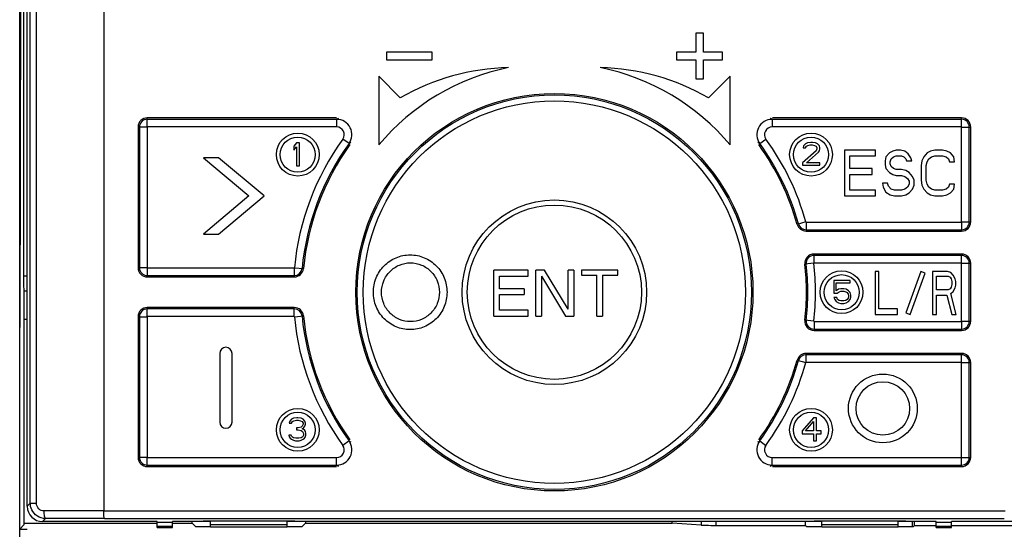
# Model space of a CAD drawing. Header units: millimetres. Extents: x 1117 to 38156, y -1945 to 7303.
# Tile 150 of 256: x 5528 to 5592, y 745 to 778. Entities that reach past the tile are written whole.
import ezdxf

# ---------------------------------------------------------------- set-up
doc = ezdxf.new("R2010")
doc.units = ezdxf.units.MM

msp = doc.modelspace()

# ---------------------------------------------------------------- linework, layer by layer
at = {"linetype": 'Continuous'}
for p, q in [((5527.911, 669.35), (5527.911, 837.85)), ((5533.411, 824.943), (5533.411, 746.359)), ((5528.606, 746.844), (5528.606, 823.911)), ((5529.007, 746.844), (5529.007, 823.911)), ((5528.411, 746.65), (5528.411, 821.45)), ((5528.019, 794.838), (5527.911, 758.35)), ((5528.164, 794.983), (5528.164, 761.717)), ((5572.661, 777.6), (5572.161, 777.6)), ((5572.161, 777.6), (5572.161, 776.35)), ((5572.661, 776.35), (5572.661, 777.6)), ((5554.911, 776.35), (5551.911, 776.35)), ((5551.911, 776.35), (5551.911, 775.85)), ((5554.911, 775.85), (5554.911, 776.35)), ((5572.161, 776.35), (5570.911, 776.35)), ((5570.911, 776.35), (5570.911, 775.85)), ((5573.911, 776.35), (5572.661, 776.35)), ((5573.911, 775.85), (5573.911, 776.35)), ((5551.911, 775.85), (5554.911, 775.85)), ((5570.911, 775.85), (5572.161, 775.85)), ((5572.161, 775.85), (5572.161, 774.6)), ((5572.661, 775.85), (5573.911, 775.85)), ((5572.661, 774.6), (5572.661, 775.85)), ((5552.825, 773.366), (5551.411, 774.781)), ((5551.411, 774.781), (5551.411, 770.281)), ((5574.411, 774.781), (5572.997, 773.366)), ((5574.411, 770.281), (5574.411, 774.781)), ((5572.161, 774.6), (5572.661, 774.6)), ((5548.64, 772.05), (5536.261, 772.05)), ((5536.261, 771.459), (5536.261, 772.05)), ((5548.657, 771.958), (5536.261, 771.958)), ((5548.657, 771.958), (5548.657, 771.459)), ((5548.754, 772.008), (5548.79, 772.026)), ((5577.068, 772.008), (5577.032, 772.026)), ((5589.561, 771.958), (5577.165, 771.958)), ((5577.165, 771.958), (5577.165, 771.459)), ((5589.561, 772.05), (5577.183, 772.05)), ((5589.561, 771.459), (5589.561, 772.05)), ((5536.253, 771.45), (5535.661, 771.45)), ((5535.661, 771.45), (5535.661, 762.25)), ((5535.753, 771.45), (5535.753, 762.25)), ((5536.253, 771.45), (5536.253, 762.25)), ((5548.657, 771.459), (5536.261, 771.459)), ((5589.561, 771.459), (5577.165, 771.459)), ((5589.57, 771.45), (5590.161, 771.45)), ((5589.57, 765.25), (5589.57, 771.45)), ((5590.07, 765.25), (5590.07, 771.45)), ((5590.161, 765.25), (5590.161, 771.45)), ((5546.039, 770.42), (5545.851, 770.196)), ((5545.851, 770.196), (5545.851, 769.941)), ((5546.226, 770.42), (5546.039, 770.42)), ((5546.226, 768.92), (5546.226, 770.42)), ((5549.467, 770.373), (5549.062, 770.666)), ((5576.355, 770.373), (5576.76, 770.666)), ((5579.224, 770.226), (5579.192, 770.099)), ((5579.349, 770.354), (5579.224, 770.226)), ((5579.474, 770.418), (5579.349, 770.354)), ((5579.349, 770.099), (5579.411, 770.195)), ((5579.411, 770.195), (5579.505, 770.258)), ((5579.692, 770.45), (5579.474, 770.418)), ((5579.505, 770.258), (5579.661, 770.29)), ((5579.661, 770.29), (5579.786, 770.29)), ((5579.817, 770.45), (5579.692, 770.45)), ((5579.786, 770.29), (5579.942, 770.258)), ((5580.005, 770.418), (5579.817, 770.45)), ((5579.942, 770.258), (5580.036, 770.195)), ((5580.13, 770.354), (5580.005, 770.418)), ((5580.036, 770.195), (5580.099, 770.099)), ((5580.255, 770.226), (5580.13, 770.354)), ((5580.286, 770.099), (5580.255, 770.226)), ((5545.851, 769.941), (5546.039, 770.165)), ((5546.039, 770.165), (5546.039, 768.92)), ((5580.036, 769.907), (5579.161, 769.109)), ((5579.192, 770.099), (5579.349, 770.099)), ((5579.411, 769.109), (5580.192, 769.812)), ((5580.099, 770.035), (5580.036, 769.907)), ((5580.099, 770.099), (5580.099, 770.035)), ((5580.192, 769.812), (5580.255, 769.907)), ((5580.255, 769.907), (5580.286, 770.035)), ((5580.286, 770.035), (5580.286, 770.099)), ((5583.936, 769.95), (5581.911, 769.95)), ((5581.911, 769.95), (5581.911, 766.95)), ((5582.249, 769.567), (5583.936, 769.567)), ((5582.249, 768.737), (5582.249, 769.567)), ((5583.936, 769.567), (5583.936, 769.95)), ((5584.836, 769.758), (5584.611, 769.503)), ((5585.061, 769.886), (5584.836, 769.758)), ((5585.286, 769.95), (5585.061, 769.886)), ((5585.117, 769.503), (5585.286, 769.567)), ((5585.567, 769.95), (5585.286, 769.95)), ((5585.286, 769.567), (5585.624, 769.567)), ((5585.849, 769.886), (5585.567, 769.95)), ((5585.624, 769.567), (5585.792, 769.503)), ((5586.074, 769.695), (5585.849, 769.886)), ((5586.242, 769.439), (5586.074, 769.695)), ((5587.311, 769.758), (5587.086, 769.503)), ((5587.536, 769.886), (5587.311, 769.758)), ((5587.817, 769.95), (5587.536, 769.886)), ((5587.592, 769.503), (5587.817, 769.567)), ((5588.324, 769.95), (5587.817, 769.95)), ((5587.817, 769.567), (5588.324, 769.567)), ((5588.605, 769.886), (5588.324, 769.95)), ((5588.324, 769.567), (5588.549, 769.503)), ((5588.83, 769.758), (5588.605, 769.886)), ((5589.055, 769.503), (5588.83, 769.758)), ((5540.932, 769.45), (5539.932, 769.45)), ((5539.932, 769.45), (5542.911, 766.95)), ((5543.911, 766.95), (5540.932, 769.45)), ((5546.039, 768.92), (5546.226, 768.92)), ((5579.161, 769.109), (5579.161, 768.95)), ((5579.161, 768.95), (5580.286, 768.95)), ((5580.286, 769.109), (5579.411, 769.109)), ((5580.286, 768.95), (5580.286, 769.109)), ((5584.611, 769.503), (5584.555, 769.248)), ((5584.555, 769.248), (5584.555, 768.992)), ((5584.555, 768.992), (5584.611, 768.737)), ((5584.892, 769.184), (5584.949, 769.375)), ((5584.892, 769.056), (5584.892, 769.184)), ((5584.949, 768.865), (5584.892, 769.056)), ((5584.949, 769.375), (5585.117, 769.503)), ((5585.792, 769.503), (5585.905, 769.375)), ((5585.905, 769.375), (5585.961, 769.248)), ((5585.961, 769.248), (5586.299, 769.248)), ((5586.299, 769.248), (5586.242, 769.439)), ((5586.974, 769.248), (5586.917, 768.929)), ((5586.917, 768.929), (5586.917, 767.971)), ((5587.086, 769.503), (5586.974, 769.248)), ((5587.255, 768.929), (5587.311, 769.184)), ((5587.255, 767.971), (5587.255, 768.929)), ((5587.311, 769.184), (5587.424, 769.375)), ((5587.424, 769.375), (5587.592, 769.503)), ((5588.549, 769.503), (5588.717, 769.375)), ((5588.717, 769.375), (5588.774, 769.184)), ((5588.774, 769.184), (5589.111, 769.184)), ((5589.111, 769.184), (5589.055, 769.503)), ((5583.711, 768.737), (5582.249, 768.737)), ((5582.249, 768.354), (5583.711, 768.354)), ((5582.249, 767.333), (5582.249, 768.354)), ((5583.711, 768.354), (5583.711, 768.737)), ((5584.611, 768.737), (5584.836, 768.482)), ((5584.836, 768.482), (5585.061, 768.354)), ((5585.117, 768.737), (5584.949, 768.865)), ((5585.061, 768.354), (5585.286, 768.29)), ((5585.286, 768.673), (5585.117, 768.737)), ((5585.624, 768.673), (5585.286, 768.673)), ((5585.286, 768.29), (5585.624, 768.29)), ((5585.905, 768.609), (5585.624, 768.673)), ((5585.624, 768.29), (5585.849, 768.226)), ((5586.13, 768.482), (5585.905, 768.609)), ((5586.355, 768.226), (5586.13, 768.482)), ((5584.724, 767.78), (5584.386, 767.78)), ((5584.386, 767.78), (5584.442, 767.524)), ((5584.78, 767.588), (5584.724, 767.78)), ((5585.849, 768.226), (5586.017, 768.099)), ((5586.017, 768.099), (5586.13, 767.907)), ((5586.13, 767.716), (5586.017, 767.524)), ((5586.13, 767.907), (5586.13, 767.716)), ((5586.467, 767.971), (5586.355, 768.226)), ((5586.355, 767.397), (5586.467, 767.652)), ((5586.467, 767.652), (5586.467, 767.971)), ((5586.917, 767.971), (5586.974, 767.652)), ((5586.974, 767.652), (5587.086, 767.397)), ((5587.311, 767.716), (5587.255, 767.971)), ((5587.424, 767.524), (5587.311, 767.716)), ((5588.774, 767.716), (5588.717, 767.524)), ((5589.111, 767.716), (5588.774, 767.716)), ((5589.055, 767.397), (5589.111, 767.716)), ((5583.936, 767.333), (5582.249, 767.333)), ((5583.936, 766.95), (5583.936, 767.333)), ((5584.442, 767.524), (5584.611, 767.205)), ((5584.611, 767.205), (5584.892, 767.014)), ((5584.949, 767.397), (5584.78, 767.588)), ((5584.892, 767.014), (5585.174, 766.95)), ((5585.174, 767.333), (5584.949, 767.397)), ((5585.624, 767.333), (5585.174, 767.333)), ((5585.849, 767.397), (5585.624, 767.333)), ((5585.624, 766.95), (5585.905, 767.014)), ((5586.017, 767.524), (5585.849, 767.397)), ((5585.905, 767.014), (5586.13, 767.141)), ((5586.13, 767.141), (5586.355, 767.397)), ((5587.086, 767.397), (5587.311, 767.141)), ((5587.311, 767.141), (5587.536, 767.014)), ((5587.592, 767.397), (5587.424, 767.524)), ((5587.536, 767.014), (5587.817, 766.95)), ((5587.817, 767.333), (5587.592, 767.397)), ((5588.324, 767.333), (5587.817, 767.333)), ((5588.549, 767.397), (5588.324, 767.333)), ((5588.324, 766.95), (5588.605, 767.014)), ((5588.717, 767.524), (5588.549, 767.397)), ((5588.605, 767.014), (5588.83, 767.141)), ((5588.83, 767.141), (5589.055, 767.397)), ((5542.911, 766.95), (5539.932, 764.45)), ((5540.932, 764.45), (5543.911, 766.95)), ((5581.911, 766.95), (5583.936, 766.95)), ((5585.174, 766.95), (5585.624, 766.95)), ((5587.817, 766.95), (5588.324, 766.95)), ((5579.373, 765.248), (5578.803, 765.088)), ((5579.381, 765.241), (5589.561, 765.241)), ((5579.381, 765.241), (5579.381, 764.65)), ((5589.561, 765.241), (5589.561, 764.65)), ((5589.57, 765.25), (5590.161, 765.25)), ((5539.932, 764.45), (5540.932, 764.45)), ((5579.381, 764.741), (5589.561, 764.741)), ((5579.381, 764.65), (5589.561, 764.65)), ((5589.561, 763.15), (5579.905, 763.15)), ((5579.905, 762.559), (5579.905, 763.15)), ((5589.561, 762.559), (5589.561, 763.15)), ((5579.897, 762.549), (5579.309, 762.483)), ((5589.561, 763.058), (5579.905, 763.058)), ((5589.561, 762.559), (5579.905, 762.559)), ((5589.57, 762.55), (5590.161, 762.55)), ((5589.57, 758.75), (5589.57, 762.55)), ((5590.07, 758.75), (5590.07, 762.55)), ((5590.161, 758.75), (5590.161, 762.55)), ((5536.253, 762.25), (5535.661, 762.25)), ((5536.261, 762.241), (5545.886, 762.241)), ((5536.261, 762.241), (5536.261, 761.65)), ((5545.886, 762.241), (5545.886, 761.65)), ((5545.895, 762.249), (5546.484, 762.194)), ((5561.191, 762.09), (5558.941, 762.09)), ((5558.941, 759.09), (5558.941, 762.09)), ((5561.191, 761.707), (5561.191, 762.09)), ((5562.254, 762.09), (5561.691, 762.09)), ((5561.691, 759.09), (5561.691, 762.09)), ((5563.816, 759.537), (5562.254, 762.09)), ((5564.191, 762.09), (5563.816, 762.09)), ((5563.816, 759.537), (5563.816, 762.09)), ((5564.191, 762.09), (5564.191, 759.09)), ((5567.066, 762.09), (5564.691, 762.09)), ((5564.691, 762.09), (5564.691, 761.771)), ((5567.066, 761.771), (5567.066, 762.09)), ((5584.156, 762), (5583.911, 762)), ((5583.911, 762), (5583.911, 759.2)), ((5584.156, 759.557), (5584.156, 762)), ((5586.893, 762), (5585.911, 759.302)), ((5586.193, 759.2), (5587.175, 761.897)), ((5587.175, 761.897), (5586.893, 762)), ((5588.648, 762), (5587.668, 762)), ((5587.668, 762), (5587.668, 759.2)), ((5588.852, 761.94), (5588.648, 762)), ((5589.015, 761.762), (5588.852, 761.94)), ((5528.164, 761.717), (5528.411, 761.717)), ((5536.261, 761.741), (5545.886, 761.741)), ((5536.261, 761.65), (5545.886, 761.65)), ((5559.316, 761.707), (5561.191, 761.707)), ((5559.316, 760.877), (5559.316, 761.707)), ((5562.066, 761.707), (5563.629, 759.09)), ((5562.066, 761.707), (5562.066, 759.09)), ((5564.691, 761.771), (5565.691, 761.771)), ((5565.691, 759.09), (5565.691, 761.771)), ((5566.066, 761.771), (5567.066, 761.771)), ((5566.066, 761.771), (5566.066, 759.09)), ((5582.264, 761.42), (5581.201, 761.42)), ((5581.201, 761.42), (5581.201, 760.59)), ((5581.357, 761.26), (5582.264, 761.26)), ((5581.357, 760.75), (5581.357, 761.26)), ((5582.264, 761.26), (5582.264, 761.42)), ((5587.913, 761.702), (5588.689, 761.702)), ((5587.913, 760.808), (5587.913, 761.702)), ((5588.689, 761.702), (5588.811, 761.642)), ((5588.811, 761.642), (5588.893, 761.523)), ((5588.893, 761.523), (5588.934, 761.345)), ((5588.934, 761.166), (5588.893, 760.987)), ((5588.934, 761.345), (5588.934, 761.166)), ((5589.138, 761.523), (5589.015, 761.762)), ((5589.179, 761.345), (5589.138, 761.523)), ((5589.179, 761.106), (5589.179, 761.345)), ((5528.177, 760.751), (5528.411, 760.751)), ((5528.177, 760.751), (5528.19, 760.548)), ((5528.19, 760.548), (5528.19, 745.429)), ((5560.941, 760.877), (5559.316, 760.877)), ((5560.941, 760.877), (5560.941, 760.494)), ((5581.201, 760.59), (5581.42, 760.59)), ((5581.514, 760.845), (5581.357, 760.75)), ((5581.42, 760.59), (5581.545, 760.686)), ((5581.67, 760.877), (5581.514, 760.845)), ((5581.545, 760.686), (5581.67, 760.718)), ((5581.857, 760.877), (5581.67, 760.877)), ((5581.67, 760.718), (5581.857, 760.718)), ((5582.014, 760.845), (5581.857, 760.877)), ((5581.857, 760.718), (5581.982, 760.686)), ((5581.982, 760.686), (5582.076, 760.622)), ((5582.17, 760.75), (5582.014, 760.845)), ((5582.076, 760.622), (5582.139, 760.526)), ((5582.139, 760.526), (5582.17, 760.43)), ((5582.264, 760.622), (5582.17, 760.75)), ((5582.326, 760.462), (5582.264, 760.622)), ((5588.689, 760.808), (5587.913, 760.808)), ((5588.811, 760.868), (5588.689, 760.808)), ((5588.893, 760.987), (5588.811, 760.868)), ((5588.852, 760.57), (5589.015, 760.689)), ((5589.22, 759.2), (5588.852, 760.57)), ((5589.015, 760.689), (5589.138, 760.928)), ((5589.138, 760.928), (5589.179, 761.106)), ((5559.316, 760.494), (5560.941, 760.494)), ((5559.316, 759.473), (5559.316, 760.494)), ((5581.389, 760.303), (5581.201, 760.303)), ((5581.201, 760.303), (5581.264, 760.175)), ((5581.264, 760.175), (5581.357, 760.048)), ((5581.357, 760.048), (5581.514, 759.952)), ((5581.451, 760.175), (5581.389, 760.303)), ((5581.545, 760.111), (5581.451, 760.175)), ((5581.514, 759.952), (5581.67, 759.92)), ((5581.67, 760.079), (5581.545, 760.111)), ((5581.857, 760.079), (5581.67, 760.079)), ((5581.67, 759.92), (5581.857, 759.92)), ((5581.982, 760.111), (5581.857, 760.079)), ((5581.857, 759.92), (5582.014, 759.952)), ((5582.076, 760.175), (5581.982, 760.111)), ((5582.014, 759.952), (5582.17, 760.048)), ((5582.139, 760.271), (5582.076, 760.175)), ((5582.17, 760.367), (5582.139, 760.271)), ((5582.17, 760.43), (5582.17, 760.367)), ((5582.17, 760.048), (5582.264, 760.175)), ((5582.264, 760.175), (5582.326, 760.335)), ((5582.326, 760.335), (5582.326, 760.462)), ((5587.913, 760.451), (5588.607, 760.451)), ((5587.913, 759.2), (5587.913, 760.451)), ((5588.607, 760.451), (5588.934, 759.2)), ((5545.886, 759.65), (5536.261, 759.65)), ((5536.261, 759.059), (5536.261, 759.65)), ((5545.886, 759.558), (5536.261, 759.558)), ((5545.886, 759.059), (5545.886, 759.65)), ((5561.191, 759.473), (5559.316, 759.473)), ((5561.191, 759.09), (5561.191, 759.473)), ((5585.381, 759.557), (5584.156, 759.557)), ((5585.381, 759.2), (5585.381, 759.557)), ((5585.911, 759.302), (5586.193, 759.2)), ((5528.411, 758.86), (5528.19, 758.86)), ((5535.661, 759.05), (5536.253, 759.05)), ((5535.661, 759.05), (5535.661, 749.85)), ((5535.753, 759.05), (5535.753, 749.85)), ((5536.253, 759.05), (5536.253, 749.85)), ((5545.886, 759.059), (5536.261, 759.059)), ((5545.895, 759.051), (5546.484, 759.106)), ((5558.941, 759.09), (5561.191, 759.09)), ((5561.691, 759.09), (5562.066, 759.09)), ((5563.629, 759.09), (5564.191, 759.09)), ((5565.691, 759.09), (5566.066, 759.09)), ((5579.897, 758.751), (5579.309, 758.817)), ((5579.905, 758.741), (5589.561, 758.741)), ((5579.905, 758.741), (5579.905, 758.15)), ((5583.911, 759.2), (5585.381, 759.2)), ((5587.668, 759.2), (5587.913, 759.2)), ((5588.934, 759.2), (5589.22, 759.2)), ((5589.561, 758.741), (5589.561, 758.15)), ((5589.57, 758.75), (5590.161, 758.75)), ((5579.905, 758.241), (5589.561, 758.241)), ((5579.905, 758.15), (5589.561, 758.15)), ((5541.011, 756.65), (5541.011, 752.15)), ((5541.811, 752.15), (5541.811, 756.65)), ((5589.561, 756.65), (5579.381, 756.65)), ((5579.381, 756.059), (5579.381, 756.65)), ((5589.561, 756.059), (5589.561, 756.65)), ((5578.803, 756.211), (5579.373, 756.052)), ((5589.561, 756.558), (5579.381, 756.558)), ((5589.561, 756.059), (5579.381, 756.059)), ((5589.57, 756.05), (5590.161, 756.05)), ((5589.57, 749.85), (5589.57, 756.05)), ((5590.07, 749.85), (5590.07, 756.05)), ((5590.161, 749.85), (5590.161, 756.05)), ((5545.584, 752.216), (5545.552, 752.089)), ((5545.709, 752.344), (5545.584, 752.216)), ((5545.834, 752.408), (5545.709, 752.344)), ((5545.709, 752.089), (5545.771, 752.185)), ((5545.771, 752.185), (5545.865, 752.248)), ((5546.052, 752.44), (5545.834, 752.408)), ((5545.865, 752.248), (5546.021, 752.28)), ((5546.021, 752.28), (5546.146, 752.28)), ((5546.115, 752.44), (5546.052, 752.44)), ((5546.334, 752.408), (5546.115, 752.44)), ((5546.146, 752.28), (5546.302, 752.248)), ((5546.302, 752.248), (5546.396, 752.185)), ((5546.459, 752.344), (5546.334, 752.408)), ((5546.396, 752.185), (5546.459, 752.089)), ((5546.584, 752.216), (5546.459, 752.344)), ((5546.615, 752.089), (5546.584, 752.216)), ((5579.871, 752.44), (5579.121, 751.578)), ((5579.34, 751.578), (5579.871, 752.185)), ((5580.059, 752.44), (5579.871, 752.44)), ((5579.871, 752.185), (5579.871, 751.578)), ((5580.059, 751.578), (5580.059, 752.44)), ((5545.552, 752.089), (5545.709, 752.089)), ((5546.146, 751.77), (5546.021, 751.77)), ((5546.021, 751.77), (5546.021, 751.642)), ((5546.021, 751.642), (5546.146, 751.642)), ((5546.334, 751.833), (5546.146, 751.77)), ((5546.146, 751.642), (5546.334, 751.61)), ((5546.396, 751.897), (5546.334, 751.833)), ((5546.334, 751.61), (5546.427, 751.546)), ((5546.459, 752.025), (5546.396, 751.897)), ((5546.396, 751.706), (5546.521, 751.802)), ((5546.552, 751.642), (5546.396, 751.706)), ((5546.427, 751.546), (5546.49, 751.419)), ((5546.459, 752.089), (5546.459, 752.025)), ((5546.521, 751.802), (5546.584, 751.897)), ((5546.615, 751.546), (5546.552, 751.642)), ((5546.584, 751.897), (5546.615, 752.025)), ((5546.615, 752.025), (5546.615, 752.089)), ((5546.646, 751.419), (5546.615, 751.546)), ((5579.121, 751.578), (5579.121, 751.387)), ((5579.871, 751.578), (5579.34, 751.578)), ((5580.371, 751.578), (5580.059, 751.578)), ((5580.371, 751.387), (5580.371, 751.578)), ((5545.677, 751.291), (5545.521, 751.291)), ((5545.521, 751.291), (5545.552, 751.195)), ((5545.552, 751.195), (5545.615, 751.099)), ((5545.615, 751.099), (5545.709, 751.036)), ((5545.709, 751.227), (5545.677, 751.291)), ((5545.771, 751.163), (5545.709, 751.227)), ((5545.709, 751.036), (5545.834, 750.972)), ((5545.834, 751.131), (5545.771, 751.163)), ((5545.99, 751.099), (5545.834, 751.131)), ((5545.834, 750.972), (5545.959, 750.94)), ((5545.959, 750.94), (5546.209, 750.94)), ((5546.177, 751.099), (5545.99, 751.099)), ((5546.334, 751.131), (5546.177, 751.099)), ((5546.209, 750.94), (5546.334, 750.972)), ((5546.396, 751.163), (5546.334, 751.131)), ((5546.334, 750.972), (5546.459, 751.036)), ((5546.459, 751.227), (5546.396, 751.163)), ((5546.49, 751.291), (5546.459, 751.227)), ((5546.459, 751.036), (5546.552, 751.099)), ((5546.49, 751.419), (5546.49, 751.291)), ((5546.552, 751.099), (5546.615, 751.195)), ((5546.615, 751.195), (5546.646, 751.291)), ((5546.646, 751.291), (5546.646, 751.419)), ((5549.467, 750.927), (5549.062, 750.634)), ((5576.355, 750.927), (5576.76, 750.634)), ((5579.121, 751.387), (5579.871, 751.387)), ((5579.871, 751.387), (5579.871, 750.94)), ((5579.871, 750.94), (5580.059, 750.94)), ((5580.059, 751.387), (5580.371, 751.387)), ((5580.059, 750.94), (5580.059, 751.387)), ((5536.253, 749.85), (5535.661, 749.85)), ((5536.261, 749.841), (5548.657, 749.841)), ((5536.261, 749.25), (5536.261, 749.841)), ((5548.657, 749.341), (5548.657, 749.841)), ((5577.165, 749.841), (5589.561, 749.841)), ((5577.165, 749.341), (5577.165, 749.841)), ((5589.561, 749.25), (5589.561, 749.841)), ((5589.57, 749.85), (5590.161, 749.85)), ((5536.261, 749.341), (5548.657, 749.341)), ((5536.261, 749.25), (5548.64, 749.25)), ((5548.68, 749.329), (5548.657, 749.341)), ((5577.142, 749.329), (5577.165, 749.341)), ((5577.165, 749.341), (5589.561, 749.341)), ((5577.183, 749.25), (5589.561, 749.25)), ((5528.411, 746.65), (5528.606, 746.844)), ((5528.606, 746.844), (5529.007, 746.844)), ((5533.411, 746.36), (5529.509, 746.346)), ((5533.411, 746.359), (5592.411, 746.359)), ((5529.411, 745.65), (5529.607, 745.846)), ((5533.461, 745.859), (5529.607, 745.846)), ((5533.461, 745.859), (5592.362, 745.859)), ((5527.911, 745.15), (5528.19, 745.429)), ((5527.911, 745.15), (5528.411, 745.15)), ((5528.19, 745.539), (5536.911, 745.539)), ((5536.911, 745.65), (5529.411, 745.65)), ((5536.911, 745.263), (5536.911, 745.65)), ((5537.911, 745.579), (5536.911, 745.579)), ((5537.911, 745.325), (5536.911, 745.325)), ((5536.911, 745.263), (5537.911, 745.263)), ((5540.411, 745.65), (5537.911, 745.65)), ((5537.911, 745.263), (5537.911, 745.65)), ((5537.911, 745.539), (5539.203, 745.539)), ((5539.203, 745.539), (5539.203, 745.65)), ((5539.203, 745.539), (5539.411, 745.331)), ((5539.411, 745.331), (5540.411, 745.331)), ((5545.911, 745.676), (5539.911, 745.676)), ((5539.911, 745.65), (5539.911, 745.676)), ((5540.411, 745.307), (5540.411, 745.676)), ((5540.411, 745.45), (5545.411, 745.45)), ((5540.411, 745.307), (5545.411, 745.307)), ((5545.411, 745.307), (5545.411, 745.676)), ((5580.411, 745.65), (5545.411, 745.65)), ((5545.411, 745.331), (5546.411, 745.331)), ((5545.911, 745.65), (5545.911, 745.676)), ((5546.619, 745.539), (5546.411, 745.331)), ((5546.619, 745.65), (5546.619, 745.539)), ((5546.619, 745.539), (5570.621, 745.539)), ((5570.621, 745.539), (5570.621, 745.65)), ((5572.513, 745.416), (5570.621, 745.539)), ((5572.513, 745.65), (5572.513, 745.416)), ((5573.479, 745.65), (5573.479, 745.403)), ((5573.479, 745.403), (5579.34, 745.403)), ((5579.34, 745.403), (5579.34, 745.65)), ((5579.34, 745.403), (5579.411, 745.331)), ((5579.411, 745.331), (5580.411, 745.331)), ((5585.911, 745.676), (5579.911, 745.676)), ((5579.911, 745.65), (5579.911, 745.676)), ((5580.411, 745.307), (5580.411, 745.676)), ((5580.411, 745.45), (5585.411, 745.45)), ((5580.411, 745.307), (5585.411, 745.307)), ((5585.411, 745.307), (5585.411, 745.676)), ((5587.911, 745.65), (5585.411, 745.65)), ((5585.411, 745.331), (5586.411, 745.331)), ((5585.911, 745.65), (5585.911, 745.676)), ((5586.322, 745.65), (5586.322, 745.317)), ((5586.483, 745.403), (5586.411, 745.331)), ((5586.483, 745.403), (5586.483, 745.65)), ((5586.483, 745.403), (5587.911, 745.403)), ((5587.911, 745.263), (5587.911, 745.65)), ((5588.911, 745.579), (5587.911, 745.579)), ((5588.911, 745.325), (5587.911, 745.325)), ((5587.911, 745.263), (5588.911, 745.263)), ((5596.411, 745.65), (5588.911, 745.65)), ((5588.911, 745.263), (5588.911, 745.65)), ((5588.911, 745.403), (5597.658, 745.403))]:
    msp.add_line(p, q, dxfattribs=at)
for centre, radius in [((5562.911, 760.65), 13), ((5562.911, 760.65), 12.902), ((5562.911, 760.65), 12.511), ((5546.111, 769.65), 1.4), ((5579.711, 769.65), 1.4), ((5546.111, 769.65), 1.15), ((5579.711, 769.65), 1.15), ((5562.911, 760.65), 6.037), ((5562.911, 760.65), 5.703), ((5581.711, 760.65), 1.4), ((5581.711, 760.65), 1.15), ((5584.411, 753.05), 2.25), ((5584.411, 753.05), 1.75), ((5546.111, 751.65), 1.4), ((5546.111, 751.65), 1.15), ((5579.711, 751.65), 1.4), ((5579.711, 751.65), 1.15)]:
    msp.add_circle(centre, radius, dxfattribs=at)
for centre, radius, start, end in [((5562.911, 760.65), 15, 101.53696, 140.05549), ((5560.283, 760.351), 15, 91.41932, 119.81196), ((5565.54, 760.351), 15, 60.18804, 88.58068), ((5562.911, 760.65), 15, 39.94451, 78.46304), ((5536.261, 771.45), 0.6, 90, 180), ((5536.261, 771.45), 0.509, 90, 180), ((5566.605, 736.829), 39.449, 116.90399, 117.06248), ((5548.657, 770.958), 1, 324.14138, 89.98409), ((5577.166, 770.958), 1, 90.01592, 215.8587), ((5559.218, 736.829), 39.449, 62.93753, 63.09604), ((5589.561, 771.45), 0.6, 0, 90), ((5589.561, 771.45), 0.509, 0, 90), ((5536.261, 771.45), 0.00865, 90, 180), ((5548.657, 770.959), 0.5, 324.11486, 90.01446), ((5577.165, 770.959), 0.5, 89.98516, 215.88274), ((5589.561, 771.45), 0.00865, 0, 90), ((5562.911, 760.65), 17.091, 144.12514, 174.63114), ((5562.911, 760.65), 16.591, 144.12537, 174.63114), ((5562.911, 760.65), 16.5, 144.18095, 174.63114), ((5565.911, 736.176), 37.945, 115.46425, 115.68157), ((5559.911, 736.176), 37.945, 64.31843, 64.53575), ((5562.911, 760.65), 16.5, 15.60512, 35.81905), ((5562.911, 760.65), 16.591, 15.60512, 35.87463), ((5562.911, 760.65), 17.091, 15.60512, 35.87494), ((5579.381, 765.25), 0.6, 195.60512, 270), ((5579.381, 765.25), 0.509, 195.60512, 270), ((5579.381, 765.25), 0.00865, 195.60512, 270), ((5589.561, 765.25), 0.6, 270, 0), ((5589.561, 765.25), 0.509, 270, 0), ((5589.561, 765.25), 0.00865, 270, 0), ((5579.905, 762.55), 0.6, 90, 186.37937), ((5589.561, 762.55), 0.6, 0, 90), ((5562.911, 760.65), 16.5, 353.62063, 6.37937), ((5579.905, 762.55), 0.509, 90, 186.37937), ((5562.911, 760.65), 16.591, 353.62063, 6.37937), ((5579.905, 762.55), 0.00865, 90, 186.37937), ((5562.911, 760.65), 17.091, 353.62063, 6.37937), ((5589.561, 762.55), 0.509, 0, 90), ((5589.561, 762.55), 0.00865, 0, 90), ((5536.261, 762.25), 0.6, 180, 270), ((5536.261, 762.25), 0.509, 180, 270), ((5536.261, 762.25), 0.00865, 180, 270), ((5545.886, 762.25), 0.00865, 270, 354.63114), ((5545.886, 762.25), 0.509, 270, 354.63114), ((5545.886, 762.25), 0.6, 270, 354.63114), ((5536.261, 759.05), 0.6, 90, 180), ((5536.261, 759.05), 0.509, 90, 180), ((5545.886, 759.05), 0.6, 5.36886, 90), ((5545.886, 759.05), 0.509, 5.36886, 90), ((5536.261, 759.05), 0.00865, 90, 180), ((5545.886, 759.05), 0.00865, 5.36886, 90), ((5562.911, 760.65), 17.091, 185.36886, 215.87487), ((5562.911, 760.65), 16.591, 185.36886, 215.87464), ((5562.911, 760.65), 16.5, 185.36886, 215.81905), ((5579.905, 758.75), 0.6, 173.62063, 270), ((5579.905, 758.75), 0.509, 173.62063, 270), ((5579.905, 758.75), 0.00865, 173.62063, 270), ((5589.561, 758.75), 0.6, 270, 0), ((5589.561, 758.75), 0.509, 270, 0), ((5589.561, 758.75), 0.00865, 270, 0), ((5541.411, 756.65), 0.4, 0, 180), ((5579.381, 756.05), 0.6, 90, 164.39488), ((5589.561, 756.05), 0.6, 0, 90), ((5562.911, 760.65), 16.5, 324.18095, 344.39488), ((5562.911, 760.65), 16.591, 324.12536, 344.39488), ((5562.911, 760.65), 17.091, 324.12506, 344.39488), ((5579.381, 756.05), 0.509, 90, 164.39488), ((5579.381, 756.05), 0.00865, 90, 164.39488), ((5589.561, 756.05), 0.509, 0, 90), ((5589.561, 756.05), 0.00865, 0, 90), ((5541.411, 752.15), 0.4, 180, 0), ((5548.657, 750.341), 1, 270.01591, 35.85862), ((5565.905, 785.112), 37.932, 244.3189, 244.53629), ((5577.166, 750.341), 1, 144.1413, 269.98408), ((5559.917, 785.112), 37.932, 295.46371, 295.6811), ((5548.657, 750.341), 0.5, 269.98549, 35.88483), ((5577.165, 750.341), 0.5, 144.11734, 270.01485), ((5536.261, 749.85), 0.6, 180, 270), ((5536.261, 749.85), 0.509, 180, 270), ((5536.261, 749.85), 0.00865, 180, 270), ((5589.561, 749.85), 0.6, 270, 0), ((5589.561, 749.85), 0.509, 270, 0), ((5589.561, 749.85), 0.00865, 270, 0), ((5566.516, 784.296), 39.252, 242.97496, 243.15462), ((5559.306, 784.296), 39.252, 296.84538, 297.02504)]:
    msp.add_arc(centre, radius, start, end, dxfattribs=at)
for centre, major_axis, ratio, start_param, end_param in [((5528.182, 761.717), (0, 1), 0.017455, -4.712389, -3.403392), ((5529.411, 746.65), (0.707, 0.707), 0.999695, 2.356347, 3.926839), ((5573.479, 745.42), (1, 0), 0.017455, -2.879793, -1.570796)]:
    msp.add_ellipse(centre, major_axis=major_axis, ratio=ratio, start_param=start_param, end_param=end_param, dxfattribs=at)
for points, knots in [([(5551.06, 760.65), (5551.06, 760.968), (5551.185, 761.609), (5551.72, 762.422), (5552.523, 762.968), (5553.472, 763.159), (5554.421, 762.967), (5555.224, 762.422), (5555.759, 761.609), (5555.883, 760.968), (5555.883, 760.65)], [0, 0, 0, 0, 0.125827, 0.251185, 0.375879, 0.500101, 0.624297, 0.748914, 0.874201, 1, 1, 1, 1]), ([(5551.596, 760.65), (5551.596, 760.9), (5551.694, 761.404), (5552.115, 762.043), (5552.746, 762.472), (5553.492, 762.622), (5554.238, 762.472), (5554.869, 762.043), (5555.289, 761.404), (5555.388, 760.9), (5555.388, 760.65)], [0, 0, 0, 0, 0.125804, 0.251135, 0.375803, 0.5, 0.624197, 0.748865, 0.874195, 1, 1, 1, 1]), ([(5555.883, 760.65), (5555.883, 760.332), (5555.759, 759.691), (5555.224, 758.878), (5554.421, 758.332), (5553.472, 758.14), (5552.523, 758.332), (5551.72, 758.877), (5551.185, 759.69), (5551.06, 760.332), (5551.06, 760.65)], [0, 0, 0, 0, 0.125806, 0.251095, 0.375706, 0.499893, 0.624116, 0.748812, 0.874172, 1, 1, 1, 1]), ([(5555.388, 760.65), (5555.388, 760.4), (5555.289, 759.896), (5554.869, 759.257), (5554.238, 758.828), (5553.492, 758.677), (5552.746, 758.828), (5552.115, 759.257), (5551.694, 759.896), (5551.596, 760.4), (5551.596, 760.65)], [0, 0, 0, 0, 0.125804, 0.251135, 0.375803, 0.5, 0.624197, 0.748865, 0.874195, 1, 1, 1, 1]), ([(5529.607, 745.846), (5529.42, 745.846), (5529.037, 745.955), (5528.776, 746.256), (5528.697, 746.427)], [0, 0, 0, 0, 0.499634, 1, 1, 1, 1]), ([(5529.509, 746.346), (5529.382, 746.345), (5529.116, 746.45), (5529.007, 746.716), (5529.007, 746.844)], [0, 0, 0, 0, 0.497082, 1, 1, 1, 1]), ([(5529.607, 745.846), (5529.589, 745.848), (5529.557, 745.909), (5529.534, 746.008), (5529.513, 746.166), (5529.509, 746.283), (5529.509, 746.346)], [0, 0, 0, 0, 0.10556, 0.323493, 0.635838, 1, 1, 1, 1]), ([(5533.461, 745.859), (5533.456, 745.86), (5533.448, 745.877), (5533.44, 745.904), (5533.432, 745.952), (5533.422, 746.041), (5533.414, 746.179), (5533.411, 746.296), (5533.411, 746.36)], [0, 0, 0, 0, 0.028787, 0.089433, 0.182971, 0.306401, 0.625323, 1, 1, 1, 1])]:
    msp.add_open_spline(points, degree=3, knots=knots, dxfattribs=at)
msp.add_open_spline([(5528.697, 746.427), (5528.638, 746.556), (5528.606, 746.702), (5528.606, 746.844)], degree=3, dxfattribs=at)

doc.saveas('drawing.dxf')
